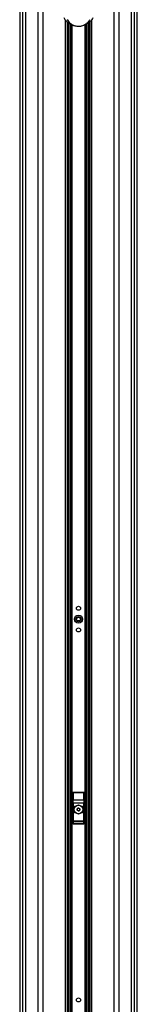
# Model space of a CAD drawing. Header units: millimetres. Extents: x 20 to 26059, y 28 to 17777.
# Tile 63 of 72: x 22430 to 22689, y 3777 to 5959. Entities that reach past the tile are written whole.
import ezdxf

# ---------------------------------------------------------------- set-up
doc = ezdxf.new("R2010")
doc.units = ezdxf.units.MM
doc.header["$LTSCALE"] = 2

msp = doc.modelspace()

# ---------------------------------------------------------------- linework, layer by layer
at = {"color": 7, "linetype": 'Continuous', "lineweight": 25}
for p, q in [((22429.93, 6725.12), (22429.93, 2354.33)), ((22689.06, 2354.33), (22689.06, 6725.11)), ((22534.86, 2354.33), (22534.86, 5953.69)), ((22535.5, 5953.03), (22534.86, 5953.03)), ((22584.14, 5953.03), (22583.55, 5953.03)), ((22584.14, 5953.53), (22584.14, 2354.33)), ((22546.5, 4245.33), (22546.5, 4177.33)), ((22546.67, 4245.15), (22546.5, 4245.33)), ((22547, 4229.57), (22546.67, 4245.15)), ((22547.49, 4246.33), (22547.67, 4246.15)), ((22571.5, 4246.33), (22547.49, 4246.33)), ((22547.67, 4246.15), (22547.67, 4245.52)), ((22547.67, 4246.15), (22571.32, 4246.15)), ((22547.67, 4245.52), (22548, 4229.95)), ((22571.32, 4245.52), (22547.67, 4245.52)), ((22570.99, 4229.95), (22571.32, 4245.52)), ((22571.32, 4246.15), (22571.5, 4246.33)), ((22571.32, 4246.15), (22571.32, 4245.52)), ((22572.32, 4245.15), (22571.99, 4229.57)), ((22572.5, 4245.33), (22572.32, 4245.15)), ((22572.5, 4177.33), (22572.5, 4245.33)), ((22547.08, 4183.22), (22547.08, 4222.45)), ((22547.08, 4222.45), (22548.07, 4222.45)), ((22548, 4229.95), (22570.99, 4229.95)), ((22548.07, 4222.45), (22548.07, 4183.22)), ((22570.92, 4222.45), (22548.07, 4222.45)), ((22556.52, 4210.1), (22559.55, 4211.79)), ((22559.55, 4211.79), (22562.52, 4210.01)), ((22570.92, 4183.22), (22570.92, 4222.45)), ((22571.92, 4222.45), (22570.92, 4222.45)), ((22571.92, 4222.45), (22571.92, 4183.22)), ((22556.47, 4206.64), (22556.52, 4210.1)), ((22559.44, 4204.86), (22556.47, 4206.64)), ((22562.47, 4206.55), (22559.44, 4204.86)), ((22562.52, 4210.01), (22562.47, 4206.55)), ((22547.08, 4183.22), (22548.07, 4183.22)), ((22547.49, 4176.33), (22571.5, 4176.33)), ((22547.58, 4177.4), (22571.41, 4177.4)), ((22570.96, 4181.24), (22548.03, 4181.24)), ((22548.07, 4183.22), (22570.92, 4183.22)), ((22571.92, 4183.22), (22570.92, 4183.22))]:
    msp.add_line(p, q, dxfattribs=at)
at = {"color": 8, "linetype": 'Continuous', "lineweight": 25}
for p, q in [((22429.94, 6725.12), (22429.94, 2354.33)), ((22436.74, 2354.33), (22436.74, 6722.87)), ((22442.21, 6722.58), (22442.21, 2354.33)), ((22676.78, 2354.33), (22676.78, 6722.58)), ((22682.25, 6722.87), (22682.25, 2354.33)), ((22689.05, 2354.33), (22689.05, 6725.11)), ((22470.46, 2354.33), (22470.46, 6720.58)), ((22638.33, 2354.33), (22638.33, 6720.07)), ((22648.53, 6720.58), (22648.53, 2354.33)), ((22480.66, 6669.24), (22480.66, 2354.33)), ((22530.57, 2354.33), (22530.57, 5958.52)), ((22588.43, 5958.64), (22588.43, 2354.33)), ((22537.78, 2941.83), (22537.78, 5951.11)), ((22540.61, 5949.18), (22540.61, 2943.16)), ((22543.61, 2943.33), (22543.61, 5947.51)), ((22545.02, 5946.84), (22545.02, 2943.33)), ((22573.97, 2943.33), (22573.97, 5946.81)), ((22575.38, 5947.52), (22575.38, 2943.33)), ((22578.38, 2943.16), (22578.38, 5949.16)), ((22581.21, 5951.12), (22581.21, 2941.83))]:
    msp.add_line(p, q, dxfattribs=at)
at = {"color": 7, "linetype": 'Continuous', "lineweight": 25}
for centre, radius in [((22559.5, 4654.33), 4.5), ((22559.5, 4630.33), 9), ((22559.5, 4630.33), 5.83), ((22559.5, 4630.33), 4.13), ((22559.5, 4606.33), 4.5), ((22559.5, 4208.33), 10), ((22559.5, 4208.33), 9.97), ((22559.5, 4208.33), 9.75), ((22559.5, 3786.33), 4.5)]:
    msp.add_circle(centre, radius, dxfattribs=at)
for centre, radius, start, end in [((22547.67, 4245.15), 1, 90.1836, 179.8164), ((22547.49, 4244.49), 1.05, 80.0965, 141.02772), ((22571.32, 4245.15), 1, 0.1836, 89.8164), ((22571.5, 4244.49), 1.05, 38.97228, 99.9035), ((22547.82, 4228.91), 1.05, 80.0965, 141.02772), ((22571.17, 4228.91), 1.05, 38.97228, 99.9035), ((22559.5, 4208.33), 3, 119.14683, 179.14683), ((22559.5, 4208.33), 3, 179.14683, 239.14683), ((22559.5, 4208.33), 3, 239.14683, 299.14683), ((22559.5, 4208.33), 3, 59.14683, 119.14683), ((22559.5, 4208.33), 3, 299.14683, 359.14683), ((22559.5, 4208.33), 3, 359.14683, 59.14683), ((22547.49, 4178.33), 0.937, 192.96226, 275.25273), ((22548.03, 4182.24), 1, 180.65691, 269.74871), ((22570.96, 4182.24), 1, 270.25129, 359.34309), ((22571.5, 4178.33), 0.937, 264.74727, 347.03774)]:
    msp.add_arc(centre, radius, start, end, dxfattribs=at)
for centre, major_axis, ratio, start_param, end_param in [((22547.5, 4245.32), (-0.709, 0.709), 0.9972647, 5.4991567, 7.0672139), ((22571.49, 4245.32), (0.709, 0.709), 0.9972647, 5.4991567, 7.0672139), ((22546.08, 4222.45), (0, 19), 0.0524078, 4.712389, 5.0963614), ((22547.08, 4222.45), (0, 20), 0.0497874, 4.712389, 5.0963614), ((22571.91, 4222.45), (0, 20), 0.0497874, 1.1868239, 1.5707963), ((22572.91, 4222.45), (0, 19), 0.0524078, 1.1868239, 1.5707963), ((22546.47, 4180.29), (0, 3), 0.0524078, 3.2957494, 3.9047052), ((22547.13, 4167.1), (0, 15.25), 0.0524078, 0.1298247, 0.7631125), ((22547.02, 4183.22), (0, 1), 0.0524078, 3.2714173, 4.712389), ((22547.47, 4180.29), (0, 4), 0.0393058, 3.270191, 3.9047052), ((22548.13, 4167.1), (0, 14.25), 0.0560842, 0.1298247, 0.7631125), ((22548.02, 4183.22), (0, 2), 0.0262039, 3.2714173, 4.712389), ((22570.97, 4183.22), (0, 2), 0.0262039, 1.5707963, 3.011768), ((22570.86, 4167.1), (0, 14.25), 0.0560842, 5.5200728, 6.1533606), ((22571.52, 4180.29), (0, 4), 0.0393058, 2.3784801, 3.0129943), ((22571.97, 4183.22), (0, 1), 0.0524078, 1.5707963, 3.011768), ((22571.86, 4167.1), (0, 15.25), 0.0524078, 5.5200728, 6.1533606), ((22572.52, 4180.29), (0, 3), 0.0524078, 2.3784801, 2.9874359)]:
    msp.add_ellipse(centre, major_axis=major_axis, ratio=ratio, start_param=start_param, end_param=end_param, dxfattribs=at)
for points, knots in [([(22591.2, 5962.72), (22589.93, 5960.63), (22588.02, 5957.47), (22584.12, 5953.39), (22580.91, 5950.73), (22577.48, 5948.51), (22573.6, 5946.53), (22568.94, 5944.88), (22563.69, 5943.91), (22558.94, 5943.68), (22554.02, 5944.07), (22549.5, 5945.08), (22545.54, 5946.52), (22542.1, 5948.18), (22538.91, 5950.15), (22535.01, 5953.19), (22530.99, 5957.38), (22528.88, 5960.9), (22527.79, 5962.72)], [0, 0, 0, 0, 0.130736, 0.1973415, 0.2645496, 0.3103895, 0.3568199, 0.4199328, 0.465352, 0.5048121, 0.544104, 0.5954497, 0.6362475, 0.6780309, 0.728876, 0.7803446, 0.8861462, 1, 1, 1, 1]), ([(22534.41, 5959), (22535.27, 5957.59), (22536.9, 5954.93), (22540.02, 5951.69), (22543.07, 5949.31), (22545.62, 5947.74), (22548.39, 5946.42), (22551.47, 5945.31), (22555.09, 5944.49), (22559.05, 5944.18), (22562.87, 5944.36), (22567.08, 5945.14), (22570.72, 5946.43), (22573.75, 5947.96), (22576.44, 5949.68), (22578.96, 5951.73), (22582.05, 5954.91), (22583.56, 5957.36), (22584.58, 5959)], [0, 0, 0, 0, 0.1200407, 0.225864, 0.2799176, 0.333913, 0.3735618, 0.4139755, 0.4610494, 0.4957868, 0.5305265, 0.571691, 0.6317586, 0.6775163, 0.7239132, 0.7921626, 0.8604649, 1, 1, 1, 1]), ([(22547.49, 4176.33), (22547.38, 4176.34), (22547.16, 4176.36), (22546.86, 4176.53), (22546.63, 4176.78), (22546.51, 4177.06), (22546.5, 4177.25), (22546.5, 4177.33)], [0, 0, 0, 0, 0.2130781, 0.4261656, 0.6391551, 0.8530347, 1, 1, 1, 1]), ([(22572.5, 4177.33), (22572.49, 4177.21), (22572.46, 4176.99), (22572.29, 4176.68), (22572.03, 4176.46), (22571.76, 4176.34), (22571.57, 4176.33), (22571.5, 4176.33)], [0, 0, 0, 0, 0.2172718, 0.4346343, 0.6498984, 0.8634124, 1, 1, 1, 1])]:
    msp.add_open_spline(points, degree=3, knots=knots, dxfattribs=at)

doc.saveas('drawing.dxf')
